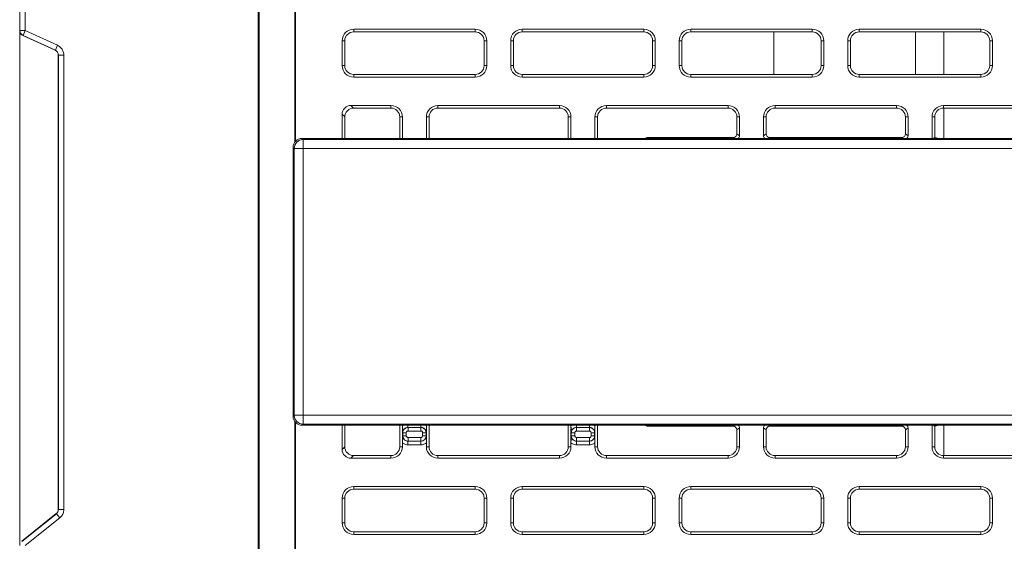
# Model space of a CAD drawing. Header units: millimetres. Extents: x 39 to 1680, y 50 to 804.
# Tile 6 of 68: x 97 to 152, y 670 to 700. Entities that reach past the tile are written whole.
import ezdxf

# ---------------------------------------------------------------- set-up
doc = ezdxf.new("R2010")
doc.units = ezdxf.units.MM
doc.header["$MEASUREMENT"] = 0
doc.layers.get('0').update_dxf_attribs({"lineweight": 25})

msp = doc.modelspace()

# ---------------------------------------------------------------- linework, layer by layer
at = {"color": 0, "linetype": 'Continuous', "lineweight": 0, "extrusion": (0, 1, -2.22045e-16)}
for p, q in [((96.642, 699.115), (96.642, 724.652)), ((96.653, 724.822), (96.653, 699.122)), ((96.953, 724.803), (96.953, 699.122)), ((110.089, 652.451), (110.089, 717.451)), ((110.142, 652.451), (110.142, 717.451)), ((112.142, 692.823), (112.142, 717.451)), ((112.194, 717.451), (112.194, 692.887)), ((96.642, 699.115), (96.653, 699.122)), ((96.642, 670.078), (96.642, 699.115)), ((96.953, 699.122), (96.653, 699.122)), ((96.817, 698.842), (96.829, 698.849)), ((98.64, 698.014), (96.817, 698.842)), ((96.829, 698.849), (96.953, 699.122)), ((96.829, 698.849), (98.651, 698.021)), ((96.953, 699.122), (98.775, 698.294)), ((122.317, 699.201), (115.467, 699.201)), ((115.467, 699.051), (115.467, 699.201)), ((122.317, 699.051), (115.467, 699.051)), ((122.317, 699.051), (122.317, 699.201)), ((131.817, 699.201), (124.967, 699.201)), ((124.967, 699.051), (124.967, 699.201)), ((131.817, 699.051), (124.967, 699.051)), ((131.817, 699.051), (131.817, 699.201)), ((141.317, 699.201), (134.467, 699.201)), ((134.467, 699.051), (134.467, 699.201)), ((141.317, 699.051), (134.467, 699.051)), ((139.142, 699.051), (139.142, 696.651)), ((141.317, 699.051), (141.317, 699.201)), ((150.817, 699.201), (143.967, 699.201)), ((143.967, 699.051), (143.967, 699.201)), ((150.817, 699.051), (143.967, 699.051)), ((147.142, 696.651), (147.142, 699.051)), ((148.733, 696.651), (148.733, 699.051)), ((150.817, 699.051), (150.817, 699.201)), ((98.651, 698.021), (98.775, 698.294)), ((114.817, 698.551), (114.817, 697.151)), ((114.967, 698.551), (114.817, 698.551)), ((114.967, 698.551), (114.967, 697.151)), ((122.817, 698.551), (122.967, 698.551)), ((122.817, 697.151), (122.817, 698.551)), ((122.967, 697.151), (122.967, 698.551)), ((124.317, 698.551), (124.317, 697.151)), ((124.467, 698.551), (124.317, 698.551)), ((124.467, 698.551), (124.467, 697.151)), ((132.317, 698.551), (132.467, 698.551)), ((132.317, 697.151), (132.317, 698.551)), ((132.467, 697.151), (132.467, 698.551)), ((133.817, 698.551), (133.817, 697.151)), ((133.967, 698.551), (133.817, 698.551)), ((133.967, 698.551), (133.967, 697.151)), ((141.817, 697.151), (141.817, 698.551)), ((141.817, 698.551), (141.967, 698.551)), ((141.967, 697.151), (141.967, 698.551)), ((143.317, 698.551), (143.317, 697.151)), ((143.467, 698.551), (143.317, 698.551)), ((143.467, 698.551), (143.467, 697.151)), ((151.317, 697.151), (151.317, 698.551)), ((151.317, 698.551), (151.467, 698.551)), ((151.467, 697.151), (151.467, 698.551)), ((98.651, 698.021), (98.64, 698.014)), ((98.827, 697.748), (98.815, 697.741)), ((98.815, 672.107), (98.815, 697.741)), ((98.827, 697.748), (99.126, 697.748)), ((98.827, 697.748), (98.827, 672.102)), ((99.126, 697.748), (99.126, 672.102)), ((114.967, 697.151), (114.817, 697.151)), ((122.817, 697.151), (122.967, 697.151)), ((124.467, 697.151), (124.317, 697.151)), ((132.317, 697.151), (132.467, 697.151)), ((133.967, 697.151), (133.817, 697.151)), ((141.817, 697.151), (141.967, 697.151)), ((143.467, 697.151), (143.317, 697.151)), ((151.317, 697.151), (151.467, 697.151)), ((115.467, 696.651), (122.317, 696.651)), ((115.467, 696.651), (115.467, 696.501)), ((122.317, 696.651), (122.317, 696.501)), ((124.967, 696.651), (131.817, 696.651)), ((124.967, 696.651), (124.967, 696.501)), ((131.817, 696.651), (131.817, 696.501)), ((134.467, 696.651), (141.317, 696.651)), ((134.467, 696.651), (134.467, 696.501)), ((141.317, 696.651), (141.317, 696.501)), ((143.967, 696.651), (150.817, 696.651)), ((143.967, 696.651), (143.967, 696.501)), ((150.817, 696.651), (150.817, 696.501)), ((115.467, 696.501), (122.317, 696.501)), ((124.967, 696.501), (131.817, 696.501)), ((134.467, 696.501), (141.317, 696.501)), ((143.967, 696.501), (150.817, 696.501)), ((117.567, 694.901), (115.315, 694.901)), ((115.465, 694.751), (115.315, 694.901)), ((117.567, 694.751), (117.567, 694.901)), ((127.067, 694.901), (120.217, 694.901)), ((120.217, 694.751), (120.217, 694.901)), ((127.067, 694.751), (127.067, 694.901)), ((136.567, 694.901), (129.717, 694.901)), ((129.717, 694.751), (129.717, 694.901)), ((136.567, 694.751), (136.567, 694.901)), ((146.067, 694.901), (139.217, 694.901)), ((139.217, 694.751), (139.217, 694.901)), ((146.067, 694.751), (146.067, 694.901)), ((155.567, 694.901), (148.717, 694.901)), ((148.717, 694.751), (148.717, 694.901)), ((114.817, 693.039), (114.817, 694.402)), ((114.967, 694.252), (114.817, 694.402)), ((117.567, 694.751), (115.465, 694.751)), ((127.067, 694.751), (120.217, 694.751)), ((136.567, 694.751), (129.717, 694.751)), ((146.067, 694.751), (139.217, 694.751)), ((155.567, 694.751), (148.717, 694.751)), ((148.733, 693.039), (148.733, 694.751)), ((114.967, 693.039), (114.967, 694.252)), ((118.067, 693.039), (118.067, 694.251)), ((118.067, 694.251), (118.217, 694.251)), ((118.217, 693.039), (118.217, 694.251)), ((119.567, 694.251), (119.567, 693.039)), ((119.717, 694.251), (119.567, 694.251)), ((119.717, 694.251), (119.717, 693.039)), ((127.567, 694.251), (127.717, 694.251)), ((127.567, 693.039), (127.567, 694.251)), ((127.717, 693.039), (127.717, 694.251)), ((129.067, 694.251), (129.067, 693.039)), ((129.217, 694.251), (129.067, 694.251)), ((129.217, 694.251), (129.217, 693.039)), ((137.067, 693.3), (137.067, 694.251)), ((137.067, 694.251), (137.217, 694.251)), ((137.217, 693.195), (137.217, 694.251)), ((138.567, 694.251), (138.567, 693.195)), ((138.717, 694.251), (138.567, 694.251)), ((138.717, 694.251), (138.717, 693.3)), ((146.567, 693.3), (146.567, 694.251)), ((146.567, 694.251), (146.717, 694.251)), ((146.717, 693.195), (146.717, 694.251)), ((148.067, 694.251), (148.067, 693.039)), ((148.217, 694.251), (148.067, 694.251)), ((148.217, 694.251), (148.217, 693.101)), ((137.217, 693.195), (137.067, 693.3)), ((138.717, 693.3), (138.567, 693.195)), ((146.717, 693.195), (146.567, 693.3)), ((112.553, 693.038), (112.553, 693.039)), ((112.553, 693.039), (167.73, 693.039)), ((112.553, 693.038), (167.73, 693.038)), ((112.616, 692.976), (112.553, 693.038)), ((167.667, 692.976), (112.616, 692.976)), ((112.616, 692.976), (112.616, 692.476)), ((136.867, 693.101), (132.141, 693.101)), ((132.203, 693.039), (132.141, 693.101)), ((136.955, 693.039), (136.867, 693.101)), ((138.916, 693.101), (138.828, 693.039)), ((146.367, 693.101), (138.916, 693.101)), ((146.455, 693.039), (146.367, 693.101)), ((148.129, 693.039), (148.217, 693.101)), ((112.054, 692.539), (112.053, 692.539)), ((112.053, 677.362), (112.053, 692.539)), ((112.117, 692.476), (112.054, 692.539)), ((112.054, 677.362), (112.054, 692.539)), ((112.117, 692.476), (112.616, 692.476)), ((112.117, 692.476), (112.117, 677.425)), ((112.616, 692.476), (112.616, 677.425)), ((167.667, 692.476), (112.616, 692.476)), ((112.054, 677.362), (112.053, 677.362)), ((112.117, 677.425), (112.054, 677.362)), ((112.117, 677.425), (112.616, 677.425)), ((112.616, 677.425), (167.667, 677.425)), ((112.616, 676.926), (112.616, 677.425)), ((112.142, 652.451), (112.142, 677.078)), ((112.194, 677.014), (112.194, 652.451)), ((112.616, 676.926), (112.553, 676.863)), ((167.73, 676.863), (112.553, 676.863)), ((112.553, 676.863), (112.553, 676.862)), ((167.73, 676.862), (112.553, 676.862)), ((112.616, 676.926), (167.667, 676.926)), ((114.817, 675.499), (114.817, 676.862)), ((114.967, 675.649), (114.967, 676.862)), ((118.067, 675.651), (118.067, 676.862)), ((118.217, 676.833), (118.217, 676.862)), ((118.217, 675.868), (118.217, 676.833)), ((118.526, 676.741), (118.526, 676.862)), ((118.533, 676.734), (118.526, 676.741)), ((118.526, 676.741), (119.257, 676.741)), ((118.533, 676.734), (118.533, 676.535)), ((119.251, 676.734), (118.533, 676.734)), ((119.251, 676.734), (119.257, 676.741)), ((119.251, 676.734), (119.251, 676.535)), ((119.257, 676.741), (119.257, 676.862)), ((119.567, 676.862), (119.567, 676.833)), ((119.567, 676.833), (119.567, 675.868)), ((119.717, 676.862), (119.717, 675.651)), ((127.567, 675.651), (127.567, 676.862)), ((127.717, 676.833), (127.717, 676.862)), ((127.717, 675.868), (127.717, 676.833)), ((128.026, 676.741), (128.026, 676.862)), ((128.033, 676.734), (128.026, 676.741)), ((128.026, 676.741), (128.757, 676.741)), ((128.033, 676.734), (128.033, 676.535)), ((128.751, 676.734), (128.033, 676.734)), ((128.751, 676.734), (128.757, 676.741)), ((128.751, 676.734), (128.751, 676.535)), ((128.757, 676.741), (128.757, 676.862)), ((129.067, 676.862), (129.067, 676.833)), ((129.067, 676.833), (129.067, 675.868)), ((129.217, 676.862), (129.217, 675.651)), ((132.203, 676.862), (132.141, 676.801)), ((132.141, 676.801), (136.867, 676.801)), ((136.867, 676.801), (136.955, 676.862)), ((137.067, 676.601), (137.217, 676.706)), ((137.067, 675.651), (137.067, 676.601)), ((137.217, 675.651), (137.217, 676.706)), ((138.567, 676.706), (138.567, 675.651)), ((138.567, 676.706), (138.717, 676.601)), ((138.717, 676.601), (138.717, 675.651)), ((138.828, 676.862), (138.916, 676.801)), ((138.916, 676.801), (146.367, 676.801)), ((146.367, 676.801), (146.455, 676.862)), ((146.567, 676.601), (146.717, 676.706)), ((146.567, 675.651), (146.567, 676.601)), ((146.717, 675.651), (146.717, 676.706)), ((148.067, 676.862), (148.067, 675.651)), ((148.129, 676.862), (148.217, 676.801)), ((148.217, 676.801), (148.217, 675.651)), ((148.733, 675.151), (148.733, 676.862)), ((118.233, 676.435), (118.227, 676.441)), ((118.233, 676.267), (118.227, 676.26)), ((118.233, 676.435), (118.433, 676.435)), ((118.233, 676.435), (118.233, 676.267)), ((118.233, 676.267), (118.433, 676.267)), ((118.433, 676.435), (118.433, 676.267)), ((119.251, 676.535), (118.533, 676.535)), ((118.533, 676.167), (119.251, 676.167)), ((118.533, 675.967), (118.533, 676.167)), ((119.251, 675.967), (119.251, 676.167)), ((119.351, 676.267), (119.351, 676.435)), ((119.55, 676.435), (119.351, 676.435)), ((119.55, 676.267), (119.351, 676.267)), ((119.55, 676.435), (119.557, 676.441)), ((119.55, 676.267), (119.55, 676.435)), ((119.55, 676.267), (119.557, 676.26)), ((127.733, 676.435), (127.727, 676.441)), ((127.733, 676.267), (127.727, 676.26)), ((127.733, 676.435), (127.733, 676.267)), ((127.733, 676.435), (127.933, 676.435)), ((127.733, 676.267), (127.933, 676.267)), ((127.933, 676.435), (127.933, 676.267)), ((128.751, 676.535), (128.033, 676.535)), ((128.033, 676.167), (128.751, 676.167)), ((128.033, 675.967), (128.033, 676.167)), ((128.751, 675.967), (128.751, 676.167)), ((128.851, 676.267), (128.851, 676.435)), ((129.05, 676.435), (128.851, 676.435)), ((129.05, 676.267), (128.851, 676.267)), ((129.05, 676.435), (129.057, 676.441)), ((129.05, 676.267), (129.05, 676.435)), ((129.05, 676.267), (129.057, 676.26)), ((114.817, 675.499), (114.967, 675.649)), ((118.067, 675.651), (118.217, 675.651)), ((118.217, 675.651), (118.217, 675.868)), ((118.533, 675.967), (118.526, 675.961)), ((119.257, 675.961), (118.526, 675.961)), ((118.526, 675.961), (118.526, 675.761)), ((119.257, 675.761), (118.526, 675.761)), ((118.533, 675.967), (119.251, 675.967)), ((119.251, 675.967), (119.257, 675.961)), ((119.257, 675.961), (119.257, 675.761)), ((119.567, 675.868), (119.567, 675.651)), ((119.717, 675.651), (119.567, 675.651)), ((127.567, 675.651), (127.717, 675.651)), ((127.717, 675.651), (127.717, 675.868)), ((128.033, 675.967), (128.026, 675.961)), ((128.757, 675.961), (128.026, 675.961)), ((128.026, 675.961), (128.026, 675.761)), ((128.757, 675.761), (128.026, 675.761)), ((128.033, 675.967), (128.751, 675.967)), ((128.751, 675.967), (128.757, 675.961)), ((128.757, 675.961), (128.757, 675.761)), ((129.067, 675.868), (129.067, 675.651)), ((129.217, 675.651), (129.067, 675.651)), ((137.067, 675.651), (137.217, 675.651)), ((138.717, 675.651), (138.567, 675.651)), ((146.567, 675.651), (146.717, 675.651)), ((148.217, 675.651), (148.067, 675.651)), ((115.315, 675.001), (115.465, 675.151)), ((115.315, 675.001), (117.567, 675.001)), ((115.465, 675.151), (117.567, 675.151)), ((117.567, 675.151), (117.567, 675.001)), ((120.217, 675.151), (127.067, 675.151)), ((120.217, 675.151), (120.217, 675.001)), ((120.217, 675.001), (127.067, 675.001)), ((127.067, 675.151), (127.067, 675.001)), ((129.717, 675.151), (136.567, 675.151)), ((129.717, 675.151), (129.717, 675.001)), ((129.717, 675.001), (136.567, 675.001)), ((136.567, 675.151), (136.567, 675.001)), ((139.217, 675.151), (146.067, 675.151)), ((139.217, 675.151), (139.217, 675.001)), ((139.217, 675.001), (146.067, 675.001)), ((146.067, 675.151), (146.067, 675.001)), ((148.717, 675.151), (155.567, 675.151)), ((148.717, 675.151), (148.717, 675.001)), ((148.717, 675.001), (155.567, 675.001)), ((122.317, 673.401), (115.467, 673.401)), ((115.467, 673.251), (115.467, 673.401)), ((122.317, 673.251), (115.467, 673.251)), ((122.317, 673.251), (122.317, 673.401)), ((131.817, 673.401), (124.967, 673.401)), ((124.967, 673.251), (124.967, 673.401)), ((131.817, 673.251), (124.967, 673.251)), ((131.817, 673.251), (131.817, 673.401)), ((141.317, 673.401), (134.467, 673.401)), ((134.467, 673.251), (134.467, 673.401)), ((141.317, 673.251), (134.467, 673.251)), ((141.317, 673.251), (141.317, 673.401)), ((150.817, 673.401), (143.967, 673.401)), ((143.967, 673.251), (143.967, 673.401)), ((150.817, 673.251), (143.967, 673.251)), ((150.817, 673.251), (150.817, 673.401)), ((114.817, 672.751), (114.817, 671.351)), ((114.967, 672.751), (114.817, 672.751)), ((114.967, 672.751), (114.967, 671.351)), ((122.817, 672.751), (122.967, 672.751)), ((122.817, 671.351), (122.817, 672.751)), ((122.967, 671.351), (122.967, 672.751)), ((124.317, 672.751), (124.317, 671.351)), ((124.467, 672.751), (124.317, 672.751)), ((124.467, 672.751), (124.467, 671.351)), ((132.317, 672.751), (132.467, 672.751)), ((132.317, 671.351), (132.317, 672.751)), ((132.467, 671.351), (132.467, 672.751)), ((133.817, 672.751), (133.817, 671.351)), ((133.967, 672.751), (133.817, 672.751)), ((133.967, 672.751), (133.967, 671.351)), ((141.817, 671.351), (141.817, 672.751)), ((141.817, 672.751), (141.967, 672.751)), ((141.967, 671.351), (141.967, 672.751)), ((143.317, 672.751), (143.317, 671.351)), ((143.467, 672.751), (143.317, 672.751)), ((143.467, 672.751), (143.467, 671.351)), ((151.317, 671.351), (151.317, 672.751)), ((151.317, 672.751), (151.467, 672.751)), ((151.467, 671.351), (151.467, 672.751)), ((98.827, 672.102), (98.815, 672.107)), ((96.754, 670.312), (98.703, 671.873)), ((98.714, 671.868), (96.765, 670.307)), ((98.902, 671.634), (96.953, 670.073)), ((98.714, 671.868), (98.703, 671.873)), ((98.714, 671.868), (98.902, 671.634)), ((98.827, 672.102), (99.126, 672.102)), ((114.967, 671.351), (114.817, 671.351)), ((122.817, 671.351), (122.967, 671.351)), ((124.467, 671.351), (124.317, 671.351)), ((132.317, 671.351), (132.467, 671.351)), ((133.967, 671.351), (133.817, 671.351)), ((141.817, 671.351), (141.967, 671.351)), ((143.467, 671.351), (143.317, 671.351)), ((151.317, 671.351), (151.467, 671.351)), ((115.467, 670.851), (122.317, 670.851)), ((115.467, 670.851), (115.467, 670.701)), ((115.467, 670.701), (122.317, 670.701)), ((122.317, 670.851), (122.317, 670.701)), ((124.967, 670.851), (131.817, 670.851)), ((124.967, 670.851), (124.967, 670.701)), ((124.967, 670.701), (131.817, 670.701)), ((131.817, 670.851), (131.817, 670.701)), ((134.467, 670.851), (141.317, 670.851)), ((134.467, 670.851), (134.467, 670.701)), ((134.467, 670.701), (141.317, 670.701)), ((141.317, 670.851), (141.317, 670.701)), ((143.967, 670.851), (150.817, 670.851)), ((143.967, 670.851), (143.967, 670.701)), ((143.967, 670.701), (150.817, 670.701)), ((150.817, 670.851), (150.817, 670.701))]:
    msp.add_line(p, q, dxfattribs=at)
at = {"color": 0, "linetype": 'Continuous', "lineweight": 0}
for centre, radius, start, end in [((115.467, 698.551), 0.65, 90, 180), ((115.467, 698.551), 0.5, 90, 180), ((122.317, 698.551), 0.65, 0, 90), ((122.317, 698.551), 0.5, 0, 90), ((124.967, 698.551), 0.65, 90, 180), ((124.967, 698.551), 0.5, 90, 180), ((131.817, 698.551), 0.65, 0, 90), ((131.817, 698.551), 0.5, 0, 90), ((134.467, 698.551), 0.65, 90, 180), ((134.467, 698.551), 0.5, 90, 180), ((141.317, 698.551), 0.65, 0, 90), ((141.317, 698.551), 0.5, 0, 90), ((143.967, 698.551), 0.65, 90, 180), ((143.967, 698.551), 0.5, 90, 180), ((150.817, 698.551), 0.65, 0, 90), ((150.817, 698.551), 0.5, 0, 90), ((115.467, 697.151), 0.65, 180, 270), ((115.467, 697.151), 0.5, 180, 270), ((122.317, 697.151), 0.65, 270, 360), ((122.317, 697.151), 0.5, 270, 0), ((124.967, 697.151), 0.65, 180, 270), ((124.967, 697.151), 0.5, 180, 270), ((131.817, 697.151), 0.65, 270, 360), ((131.817, 697.151), 0.5, 270, 0), ((134.467, 697.151), 0.65, 180, 270), ((134.467, 697.151), 0.5, 180, 270), ((141.317, 697.151), 0.65, 270, 360), ((141.317, 697.151), 0.5, 270, 0), ((143.967, 697.151), 0.65, 180, 270), ((143.967, 697.151), 0.5, 180, 270), ((150.817, 697.151), 0.65, 270, 360), ((150.817, 697.151), 0.5, 270, 0), ((117.567, 694.251), 0.65, 0, 90), ((120.217, 694.251), 0.65, 90, 180), ((127.067, 694.251), 0.65, 0, 90), ((129.717, 694.251), 0.65, 90, 180), ((136.567, 694.251), 0.65, 0, 90), ((139.217, 694.251), 0.65, 90, 180), ((146.067, 694.251), 0.65, 0, 90), ((148.717, 694.251), 0.65, 90, 180), ((117.567, 694.251), 0.5, 0, 90), ((120.217, 694.251), 0.5, 90, 180), ((127.067, 694.251), 0.5, 0, 90), ((129.717, 694.251), 0.5, 90, 180), ((136.567, 694.251), 0.5, 0, 90), ((139.217, 694.251), 0.5, 90, 180), ((146.067, 694.251), 0.5, 0, 90), ((148.717, 694.251), 0.5, 90, 180), ((117.567, 675.651), 0.65, 270, 360), ((117.567, 675.651), 0.5, 270, 0), ((120.217, 675.651), 0.65, 180, 270), ((120.217, 675.651), 0.5, 180, 270), ((127.067, 675.651), 0.65, 270, 360), ((127.067, 675.651), 0.5, 270, 0), ((129.717, 675.651), 0.65, 180, 270), ((129.717, 675.651), 0.5, 180, 270), ((136.567, 675.651), 0.65, 270, 360), ((136.567, 675.651), 0.5, 270, 0), ((139.217, 675.651), 0.65, 180, 270), ((139.217, 675.651), 0.5, 180, 270), ((146.067, 675.651), 0.65, 270, 360), ((146.067, 675.651), 0.5, 270, 0), ((148.717, 675.651), 0.65, 180, 270), ((148.717, 675.651), 0.5, 180, 270), ((115.467, 672.751), 0.65, 90, 180), ((115.467, 672.751), 0.5, 90, 180), ((122.317, 672.751), 0.65, 0, 90), ((122.317, 672.751), 0.5, 0, 90), ((124.967, 672.751), 0.65, 90, 180), ((124.967, 672.751), 0.5, 90, 180), ((131.817, 672.751), 0.65, 0, 90), ((131.817, 672.751), 0.5, 0, 90), ((134.467, 672.751), 0.65, 90, 180), ((134.467, 672.751), 0.5, 90, 180), ((141.317, 672.751), 0.65, 0, 90), ((141.317, 672.751), 0.5, 0, 90), ((143.967, 672.751), 0.65, 90, 180), ((143.967, 672.751), 0.5, 90, 180), ((150.817, 672.751), 0.65, 0, 90), ((150.817, 672.751), 0.5, 0, 90), ((115.467, 671.351), 0.65, 180, 270), ((115.467, 671.351), 0.5, 180, 270), ((122.317, 671.351), 0.65, 270, 360), ((122.317, 671.351), 0.5, 270, 0), ((124.967, 671.351), 0.65, 180, 270), ((124.967, 671.351), 0.5, 180, 270), ((131.817, 671.351), 0.65, 270, 360), ((131.817, 671.351), 0.5, 270, 0), ((134.467, 671.351), 0.65, 180, 270), ((134.467, 671.351), 0.5, 180, 270), ((141.317, 671.351), 0.65, 270, 360), ((141.317, 671.351), 0.5, 270, 0), ((143.967, 671.351), 0.65, 180, 270), ((143.967, 671.351), 0.5, 180, 270), ((150.817, 671.351), 0.65, 270, 360), ((150.817, 671.351), 0.5, 270, 0)]:
    msp.add_arc(centre, radius, start, end, dxfattribs=at)
at = {"color": 0, "linetype": 'Continuous', "lineweight": 0, "extrusion": (0, -2.22045e-16, -1)}
for centre, start, end in [((-112.553, 692.539), 0, 90), ((-112.553, 677.362), 270, 0)]:
    msp.add_arc(centre, 0.5, start, end, dxfattribs=at)
at = {"color": 0, "linetype": 'Continuous', "lineweight": 0, "extrusion": (-1.2326e-32, -2.22045e-16, -1)}
for centre, major_axis, ratio, start_param, end_param in [((96.942, 699.115), (-0.253, -0.163), 0.998063, -0.571202, 0.571605), ((115.318, 694.399), (-0.356, 0.356), 0.994422, -0.782601, 0.782601)]:
    msp.add_ellipse(centre, major_axis=major_axis, ratio=ratio, start_param=start_param, end_param=end_param, dxfattribs=at)
at = {"color": 0, "linetype": 'Continuous', "lineweight": 0}
for centre, major_axis, ratio, start_param, end_param in [((96.953, 699.122), (0.162, -0.252), 0.998063, -2.141999, -0.999594), ((98.515, 697.74), (0.253, 0.163), 0.998063, -0.571202, 0.571202), ((115.468, 694.249), (-0.356, 0.356), 0.994422, -0.782601, 0.782601), ((136.866, 693.301), (0.165, -0.115), 0.99584, -0.958938, 0.607945), ((138.917, 693.301), (-0.165, -0.115), 0.99584, -0.607945, 0.958938), ((146.366, 693.301), (0.165, -0.115), 0.99584, -0.958938, 0.607945), ((112.616, 692.476), (-0.354, -0.354), 0.997265, -2.354825, -0.786768), ((112.616, 677.425), (0.354, -0.354), 0.997265, -2.354825, -0.786768), ((136.866, 676.6), (0.165, 0.115), 0.99584, -0.607945, 0.958938), ((138.917, 676.6), (-0.165, 0.115), 0.99584, -0.958938, 0.607945), ((146.366, 676.6), (0.165, 0.115), 0.99584, -0.607945, 0.958938), ((115.468, 675.652), (-0.356, -0.356), 0.994422, -0.782601, 0.782601)]:
    msp.add_ellipse(centre, major_axis=major_axis, ratio=ratio, start_param=start_param, end_param=end_param, dxfattribs=at)
at = {"color": 0, "linetype": 'Continuous', "lineweight": 0, "extrusion": (2.46519e-32, -2.22045e-16, -1)}
for centre, major_axis, ratio, start_param, end_param in [((98.526, 697.747), (0.254, 0.162), 0.994574, -0.574579, 0.568216), ((132.142, 677.301), (-0.355, -0.355), 0.997265, -0.784029, -0.282779)]:
    msp.add_ellipse(centre, major_axis=major_axis, ratio=ratio, start_param=start_param, end_param=end_param, dxfattribs=at)
at = {"color": 0, "linetype": 'Continuous', "lineweight": 0, "extrusion": (0, -2.22045e-16, -1)}
for centre, major_axis, ratio, start_param, end_param in [((112.553, 692.539), (0.354, 0.354), 0.997265, -2.354825, -0.786768), ((137.016, 693.196), (0.165, -0.115), 0.99584, -0.607945, 0.28952), ((138.767, 693.196), (-0.165, -0.115), 0.99584, -0.28952, 0.607945), ((146.516, 693.196), (0.165, -0.115), 0.99584, -0.607945, 0.28952), ((112.553, 677.362), (-0.354, 0.354), 0.997265, -2.354825, -0.786768), ((137.016, 676.705), (0.165, 0.115), 0.99584, -0.28952, 0.607945), ((138.767, 676.705), (-0.165, 0.115), 0.99584, -0.607945, 0.28952), ((146.516, 676.705), (0.165, 0.115), 0.99584, -0.28952, 0.607945), ((119.256, 676.262), (-0.213, 0.214), 0.993639, 2.356502, 3.92455)]:
    msp.add_ellipse(centre, major_axis=major_axis, ratio=ratio, start_param=start_param, end_param=end_param, dxfattribs=at)
at = {"color": 0, "linetype": 'Continuous', "lineweight": 0, "extrusion": (-2.46519e-32, -2.22045e-16, -1)}
msp.add_ellipse((132.142, 692.6), major_axis=(-0.355, 0.355), ratio=0.997265, start_param=0.282779, end_param=0.784029, dxfattribs=at)
at = {"color": 0, "linetype": 'Continuous', "lineweight": 0, "extrusion": (7.39557e-32, -2.22045e-16, -1)}
msp.add_ellipse((118.528, 676.44), major_axis=(-0.213, 0.214), ratio=0.993639, start_param=-0.785091, end_param=0.782958, dxfattribs=at)
at = {"color": 0, "linetype": 'Continuous', "lineweight": 0, "extrusion": (1.2326e-32, -2.22045e-16, -1)}
for centre, major_axis, ratio, start_param, end_param in [((128.028, 676.44), (-0.213, 0.214), 0.993639, -0.785091, 0.782958), ((115.318, 675.502), (-0.356, -0.356), 0.994422, -0.782601, 0.782601), ((98.515, 672.108), (0.271, -0.13), 0.998314, -0.447106, 0.447106)]:
    msp.add_ellipse(centre, major_axis=major_axis, ratio=ratio, start_param=start_param, end_param=end_param, dxfattribs=at)
at = {"color": 0, "linetype": 'Continuous', "lineweight": 0, "extrusion": (3.69779e-32, -2.22045e-16, -1)}
msp.add_ellipse((128.756, 676.262), major_axis=(-0.213, 0.214), ratio=0.993639, start_param=2.356502, end_param=3.92455, dxfattribs=at)
at = {"color": 0, "linetype": 'Continuous', "lineweight": 0, "extrusion": (-3.69779e-32, -2.22045e-16, -1)}
msp.add_ellipse((98.529, 672.101), major_axis=(-0.129, -0.269), ratio=0.99834, start_param=-2.020793, end_param=-1.1208, dxfattribs=at)
at = {"color": 0, "linetype": 'Continuous', "lineweight": 0}
for points, knots in [([(98.775, 698.294), (98.815, 698.276), (98.851, 698.254), (98.882, 698.231), (98.914, 698.207), (98.942, 698.182), (98.967, 698.156), (98.991, 698.129), (99.012, 698.102), (99.031, 698.073), (99.049, 698.044), (99.065, 698.014), (99.079, 697.981), (99.093, 697.948), (99.104, 697.914), (99.113, 697.875), (99.121, 697.836), (99.126, 697.794), (99.126, 697.748)], [0, 0, 0, 0, 0.166667, 0.166667, 0.166667, 0.333333, 0.333333, 0.333333, 0.5, 0.5, 0.5, 0.666667, 0.666667, 0.666667, 0.833333, 0.833333, 0.833333, 1, 1, 1, 1]), ([(148.217, 693.101), (148.271, 693.093), (148.323, 693.076), (148.378, 693.047), (148.386, 693.043), (148.393, 693.039)], [0.000001, 0.000001, 0.000001, 0.000001, 0.01634887, 0.01634887, 0.01879583, 0.01879583, 0.01879583, 0.01879583]), ([(118.227, 676.441), (118.227, 676.442), (118.227, 676.442), (118.225, 676.472), (118.224, 676.502), (118.222, 676.565), (118.221, 676.598), (118.219, 676.666), (118.218, 676.7), (118.217, 676.767), (118.217, 676.8), (118.217, 676.833)], [-0.00018822, -0.00018822, -0.00018822, -0.00018822, 0, 0, 0.01138929, 0.01138929, 0.02345549, 0.02345549, 0.03458732, 0.03458732, 0.04463207, 0.04463207, 0.04463207, 0.04463207]), ([(118.533, 676.734), (118.486, 676.734), (118.39, 676.712), (118.271, 676.608), (118.233, 676.495), (118.233, 676.435)], [0.0000018, 0.0000018, 0.0000018, 0.0000018, 0.3333333, 0.6666667, 1, 1, 1, 1]), ([(119.55, 676.435), (119.55, 676.481), (119.528, 676.577), (119.424, 676.697), (119.311, 676.734), (119.251, 676.734)], [0.0000018, 0.0000018, 0.0000018, 0.0000018, 0.3333333, 0.6666667, 1, 1, 1, 1]), ([(119.257, 676.741), (119.29, 676.741), (119.321, 676.736), (119.349, 676.727), (119.377, 676.718), (119.403, 676.705), (119.425, 676.69), (119.448, 676.675), (119.467, 676.657), (119.483, 676.639), (119.484, 676.637), (119.485, 676.636), (119.487, 676.634), (119.501, 676.617), (119.513, 676.599), (119.523, 676.58), (119.524, 676.578), (119.525, 676.576), (119.526, 676.573), (119.536, 676.554), (119.543, 676.534), (119.548, 676.514), (119.549, 676.51), (119.55, 676.507), (119.55, 676.504), (119.555, 676.483), (119.557, 676.462), (119.557, 676.441)], [0, 0, 0, 0, 0.1666667, 0.1666667, 0.1666667, 0.3333333, 0.3333333, 0.3333333, 0.5, 0.5, 0.5, 0.5144518, 0.5144518, 0.5144518, 0.6666667, 0.6666667, 0.6666667, 0.6857818, 0.6857818, 0.6857818, 0.8333333, 0.8333333, 0.8333333, 0.857104, 0.857104, 0.857104, 1, 1, 1, 1]), ([(119.567, 676.833), (119.567, 676.8), (119.566, 676.767), (119.565, 676.7), (119.565, 676.666), (119.562, 676.567), (119.56, 676.508), (119.557, 676.449), (119.557, 676.448), (119.557, 676.441)], [0.00000127, 0.00000127, 0.00000127, 0.00000127, 0.00991694, 0.00991694, 0.02088685, 0.02088685, 0.04319019, 0.04319019, 0.04623072, 0.04623072, 0.04623072, 0.04623072]), ([(127.727, 676.441), (127.727, 676.442), (127.727, 676.442), (127.725, 676.472), (127.724, 676.502), (127.722, 676.565), (127.721, 676.598), (127.719, 676.666), (127.718, 676.7), (127.717, 676.767), (127.717, 676.8), (127.717, 676.833)], [-0.00018822, -0.00018822, -0.00018822, -0.00018822, 0, 0, 0.01138929, 0.01138929, 0.02345549, 0.02345549, 0.03458732, 0.03458732, 0.04463207, 0.04463207, 0.04463207, 0.04463207]), ([(128.033, 676.734), (127.986, 676.734), (127.89, 676.712), (127.771, 676.608), (127.733, 676.495), (127.733, 676.435)], [0.0000018, 0.0000018, 0.0000018, 0.0000018, 0.3333333, 0.6666667, 1, 1, 1, 1]), ([(129.05, 676.435), (129.05, 676.481), (129.028, 676.577), (128.924, 676.697), (128.811, 676.734), (128.751, 676.734)], [0.0000018, 0.0000018, 0.0000018, 0.0000018, 0.3333333, 0.6666667, 1, 1, 1, 1]), ([(128.757, 676.741), (128.79, 676.741), (128.821, 676.736), (128.849, 676.727), (128.877, 676.718), (128.903, 676.705), (128.925, 676.69), (128.948, 676.675), (128.967, 676.657), (128.983, 676.639), (128.984, 676.637), (128.985, 676.636), (128.987, 676.634), (129.001, 676.617), (129.013, 676.599), (129.023, 676.58), (129.024, 676.578), (129.025, 676.576), (129.026, 676.573), (129.036, 676.554), (129.043, 676.534), (129.048, 676.514), (129.049, 676.51), (129.05, 676.507), (129.05, 676.504), (129.055, 676.483), (129.057, 676.462), (129.057, 676.441)], [0, 0, 0, 0, 0.1666667, 0.1666667, 0.1666667, 0.3333333, 0.3333333, 0.3333333, 0.5, 0.5, 0.5, 0.5144518, 0.5144518, 0.5144518, 0.6666667, 0.6666667, 0.6666667, 0.6857818, 0.6857818, 0.6857818, 0.8333333, 0.8333333, 0.8333333, 0.857104, 0.857104, 0.857104, 1, 1, 1, 1]), ([(129.067, 676.833), (129.067, 676.8), (129.066, 676.767), (129.065, 676.7), (129.065, 676.666), (129.062, 676.567), (129.06, 676.508), (129.057, 676.449), (129.057, 676.448), (129.057, 676.441)], [0.00000127, 0.00000127, 0.00000127, 0.00000127, 0.00991694, 0.00991694, 0.02088685, 0.02088685, 0.04319019, 0.04319019, 0.04623072, 0.04623072, 0.04623072, 0.04623072]), ([(148.393, 676.862), (148.386, 676.858), (148.379, 676.854), (148.323, 676.826), (148.271, 676.809), (148.217, 676.801)], [0.05539764, 0.05539764, 0.05539764, 0.05539764, 0.05780003, 0.05780003, 0.07419343, 0.07419343, 0.07419343, 0.07419343]), ([(118.217, 675.868), (118.217, 675.901), (118.217, 675.934), (118.218, 676.001), (118.219, 676.036), (118.221, 676.134), (118.224, 676.193), (118.226, 676.252), (118.226, 676.253), (118.227, 676.26)], [0.00000127, 0.00000127, 0.00000127, 0.00000127, 0.00991694, 0.00991694, 0.02088685, 0.02088685, 0.04319019, 0.04319019, 0.04623072, 0.04623072, 0.04623072, 0.04623072]), ([(118.526, 675.961), (118.494, 675.961), (118.463, 675.966), (118.435, 675.975), (118.406, 675.984), (118.38, 675.997), (118.358, 676.012), (118.336, 676.027), (118.317, 676.044), (118.301, 676.062), (118.299, 676.064), (118.298, 676.065), (118.297, 676.067), (118.282, 676.084), (118.271, 676.102), (118.261, 676.121), (118.259, 676.123), (118.258, 676.126), (118.257, 676.128), (118.248, 676.147), (118.24, 676.167), (118.235, 676.188), (118.235, 676.191), (118.234, 676.194), (118.233, 676.198), (118.229, 676.218), (118.227, 676.239), (118.227, 676.26)], [0, 0, 0, 0, 0.1666667, 0.1666667, 0.1666667, 0.3333333, 0.3333333, 0.3333333, 0.5, 0.5, 0.5, 0.5144518, 0.5144518, 0.5144518, 0.6666667, 0.6666667, 0.6666667, 0.6857818, 0.6857818, 0.6857818, 0.8333333, 0.8333333, 0.8333333, 0.857104, 0.857104, 0.857104, 1, 1, 1, 1]), ([(118.233, 676.267), (118.233, 676.22), (118.255, 676.124), (118.359, 676.005), (118.472, 675.967), (118.533, 675.967)], [0.0000018, 0.0000018, 0.0000018, 0.0000018, 0.3333333, 0.6666667, 1, 1, 1, 1]), ([(118.533, 676.535), (118.516, 676.535), (118.501, 676.531), (118.486, 676.523), (118.472, 676.516), (118.458, 676.504), (118.449, 676.489), (118.439, 676.474), (118.433, 676.456), (118.433, 676.435)], [0.0000033, 0.0000033, 0.0000033, 0.0000033, 0.3333333, 0.3333333, 0.3333333, 0.6666667, 0.6666667, 0.6666667, 1, 1, 1, 1]), ([(118.433, 676.267), (118.433, 676.25), (118.436, 676.235), (118.444, 676.22), (118.452, 676.206), (118.463, 676.192), (118.478, 676.183), (118.493, 676.173), (118.511, 676.167), (118.533, 676.167)], [0.0000033, 0.0000033, 0.0000033, 0.0000033, 0.3333333, 0.3333333, 0.3333333, 0.6666667, 0.6666667, 0.6666667, 1, 1, 1, 1]), ([(119.351, 676.435), (119.351, 676.452), (119.347, 676.467), (119.339, 676.481), (119.332, 676.495), (119.32, 676.509), (119.305, 676.519), (119.29, 676.529), (119.272, 676.535), (119.251, 676.535)], [0.0000033, 0.0000033, 0.0000033, 0.0000033, 0.3333333, 0.3333333, 0.3333333, 0.6666667, 0.6666667, 0.6666667, 1, 1, 1, 1]), ([(119.251, 676.167), (119.268, 676.167), (119.283, 676.17), (119.297, 676.178), (119.311, 676.186), (119.325, 676.197), (119.335, 676.212), (119.345, 676.227), (119.351, 676.245), (119.351, 676.267)], [0.0000033, 0.0000033, 0.0000033, 0.0000033, 0.3333333, 0.3333333, 0.3333333, 0.6666667, 0.6666667, 0.6666667, 1, 1, 1, 1]), ([(119.251, 675.967), (119.297, 675.967), (119.393, 675.989), (119.513, 676.093), (119.55, 676.206), (119.55, 676.267)], [0.0000018, 0.0000018, 0.0000018, 0.0000018, 0.3333333, 0.6666667, 1, 1, 1, 1]), ([(119.557, 676.26), (119.557, 676.259), (119.557, 676.259), (119.558, 676.229), (119.559, 676.2), (119.562, 676.136), (119.563, 676.103), (119.565, 676.036), (119.565, 676.002), (119.566, 675.934), (119.567, 675.901), (119.567, 675.868)], [-0.00018822, -0.00018822, -0.00018822, -0.00018822, 0, 0, 0.01138929, 0.01138929, 0.02345549, 0.02345549, 0.03458732, 0.03458732, 0.04463207, 0.04463207, 0.04463207, 0.04463207]), ([(127.717, 675.868), (127.717, 675.901), (127.717, 675.934), (127.718, 676.001), (127.719, 676.036), (127.721, 676.134), (127.724, 676.193), (127.726, 676.252), (127.726, 676.253), (127.727, 676.26)], [0.00000127, 0.00000127, 0.00000127, 0.00000127, 0.00991694, 0.00991694, 0.02088685, 0.02088685, 0.04319019, 0.04319019, 0.04623072, 0.04623072, 0.04623072, 0.04623072]), ([(128.026, 675.961), (127.994, 675.961), (127.963, 675.966), (127.935, 675.975), (127.906, 675.984), (127.88, 675.997), (127.858, 676.012), (127.836, 676.027), (127.817, 676.044), (127.801, 676.062), (127.799, 676.064), (127.798, 676.065), (127.797, 676.067), (127.782, 676.084), (127.771, 676.102), (127.761, 676.121), (127.759, 676.123), (127.758, 676.126), (127.757, 676.128), (127.748, 676.147), (127.74, 676.167), (127.735, 676.188), (127.735, 676.191), (127.734, 676.194), (127.733, 676.198), (127.729, 676.218), (127.727, 676.239), (127.727, 676.26)], [0, 0, 0, 0, 0.1666667, 0.1666667, 0.1666667, 0.3333333, 0.3333333, 0.3333333, 0.5, 0.5, 0.5, 0.5144518, 0.5144518, 0.5144518, 0.6666667, 0.6666667, 0.6666667, 0.6857818, 0.6857818, 0.6857818, 0.8333333, 0.8333333, 0.8333333, 0.857104, 0.857104, 0.857104, 1, 1, 1, 1]), ([(127.733, 676.267), (127.733, 676.22), (127.755, 676.124), (127.859, 676.005), (127.972, 675.967), (128.033, 675.967)], [0.0000018, 0.0000018, 0.0000018, 0.0000018, 0.3333333, 0.6666667, 1, 1, 1, 1]), ([(128.033, 676.535), (128.016, 676.535), (128.001, 676.531), (127.986, 676.523), (127.972, 676.516), (127.958, 676.504), (127.949, 676.489), (127.939, 676.474), (127.933, 676.456), (127.933, 676.435)], [0.0000033, 0.0000033, 0.0000033, 0.0000033, 0.3333333, 0.3333333, 0.3333333, 0.6666667, 0.6666667, 0.6666667, 1, 1, 1, 1]), ([(127.933, 676.267), (127.933, 676.25), (127.936, 676.235), (127.944, 676.22), (127.952, 676.206), (127.963, 676.192), (127.978, 676.183), (127.993, 676.173), (128.011, 676.167), (128.033, 676.167)], [0.0000033, 0.0000033, 0.0000033, 0.0000033, 0.3333333, 0.3333333, 0.3333333, 0.6666667, 0.6666667, 0.6666667, 1, 1, 1, 1]), ([(128.851, 676.435), (128.851, 676.452), (128.847, 676.467), (128.839, 676.481), (128.832, 676.495), (128.82, 676.509), (128.805, 676.519), (128.79, 676.529), (128.772, 676.535), (128.751, 676.535)], [0.0000033, 0.0000033, 0.0000033, 0.0000033, 0.3333333, 0.3333333, 0.3333333, 0.6666667, 0.6666667, 0.6666667, 1, 1, 1, 1]), ([(128.751, 676.167), (128.768, 676.167), (128.783, 676.17), (128.797, 676.178), (128.811, 676.186), (128.825, 676.197), (128.835, 676.212), (128.845, 676.227), (128.851, 676.245), (128.851, 676.267)], [0.0000033, 0.0000033, 0.0000033, 0.0000033, 0.3333333, 0.3333333, 0.3333333, 0.6666667, 0.6666667, 0.6666667, 1, 1, 1, 1]), ([(128.751, 675.967), (128.797, 675.967), (128.893, 675.989), (129.013, 676.093), (129.05, 676.206), (129.05, 676.267)], [0.0000018, 0.0000018, 0.0000018, 0.0000018, 0.3333333, 0.6666667, 1, 1, 1, 1]), ([(129.057, 676.26), (129.057, 676.259), (129.057, 676.259), (129.058, 676.229), (129.059, 676.2), (129.062, 676.136), (129.063, 676.103), (129.065, 676.036), (129.065, 676.002), (129.066, 675.934), (129.067, 675.901), (129.067, 675.868)], [-0.00018822, -0.00018822, -0.00018822, -0.00018822, 0, 0, 0.01138929, 0.01138929, 0.02345549, 0.02345549, 0.03458732, 0.03458732, 0.04463207, 0.04463207, 0.04463207, 0.04463207]), ([(118.526, 675.761), (118.484, 675.761), (118.445, 675.766), (118.408, 675.775), (118.371, 675.784), (118.336, 675.797), (118.304, 675.813), (118.272, 675.829), (118.243, 675.847), (118.217, 675.868)], [0, 0, 0, 0, 0.3333333, 0.3333333, 0.3333333, 0.6666667, 0.6666667, 0.6666667, 0.9999983, 0.9999983, 0.9999983, 0.9999983]), ([(119.567, 675.868), (119.539, 675.846), (119.509, 675.827), (119.477, 675.812), (119.445, 675.796), (119.412, 675.784), (119.376, 675.775), (119.339, 675.766), (119.3, 675.761), (119.257, 675.761)], [0, 0, 0, 0, 0.333333, 0.333333, 0.333333, 0.666667, 0.666667, 0.666667, 1, 1, 1, 1]), ([(128.026, 675.761), (127.984, 675.761), (127.945, 675.766), (127.908, 675.775), (127.871, 675.784), (127.836, 675.797), (127.804, 675.813), (127.772, 675.829), (127.743, 675.847), (127.717, 675.868)], [0, 0, 0, 0, 0.3333333, 0.3333333, 0.3333333, 0.6666667, 0.6666667, 0.6666667, 0.9999983, 0.9999983, 0.9999983, 0.9999983]), ([(129.067, 675.868), (129.039, 675.846), (129.009, 675.827), (128.977, 675.812), (128.945, 675.796), (128.912, 675.784), (128.876, 675.775), (128.839, 675.766), (128.8, 675.761), (128.757, 675.761)], [0, 0, 0, 0, 0.333333, 0.333333, 0.333333, 0.666667, 0.666667, 0.666667, 1, 1, 1, 1]), ([(99.126, 672.102), (99.126, 672.06), (99.122, 672.022), (99.115, 671.986), (99.108, 671.95), (99.098, 671.917), (99.086, 671.885), (99.074, 671.854), (99.059, 671.824), (99.042, 671.796), (99.025, 671.767), (99.006, 671.739), (98.983, 671.712), (98.959, 671.685), (98.933, 671.659), (98.902, 671.634)], [0, 0, 0, 0, 0.2, 0.2, 0.2, 0.4, 0.4, 0.4, 0.6, 0.6, 0.6, 0.8, 0.8, 0.8, 1, 1, 1, 1])]:
    msp.add_open_spline(points, degree=3, knots=knots, dxfattribs=at)
for points in [[(118.217, 676.833), (118.23, 676.844), (118.244, 676.853), (118.258, 676.862)], [(119.526, 676.862), (119.54, 676.853), (119.554, 676.843), (119.567, 676.833)], [(127.717, 676.833), (127.73, 676.844), (127.744, 676.853), (127.758, 676.862)], [(129.026, 676.862), (129.04, 676.853), (129.054, 676.843), (129.067, 676.833)]]:
    msp.add_open_spline(points, degree=3, dxfattribs=at)

doc.saveas('drawing.dxf')
